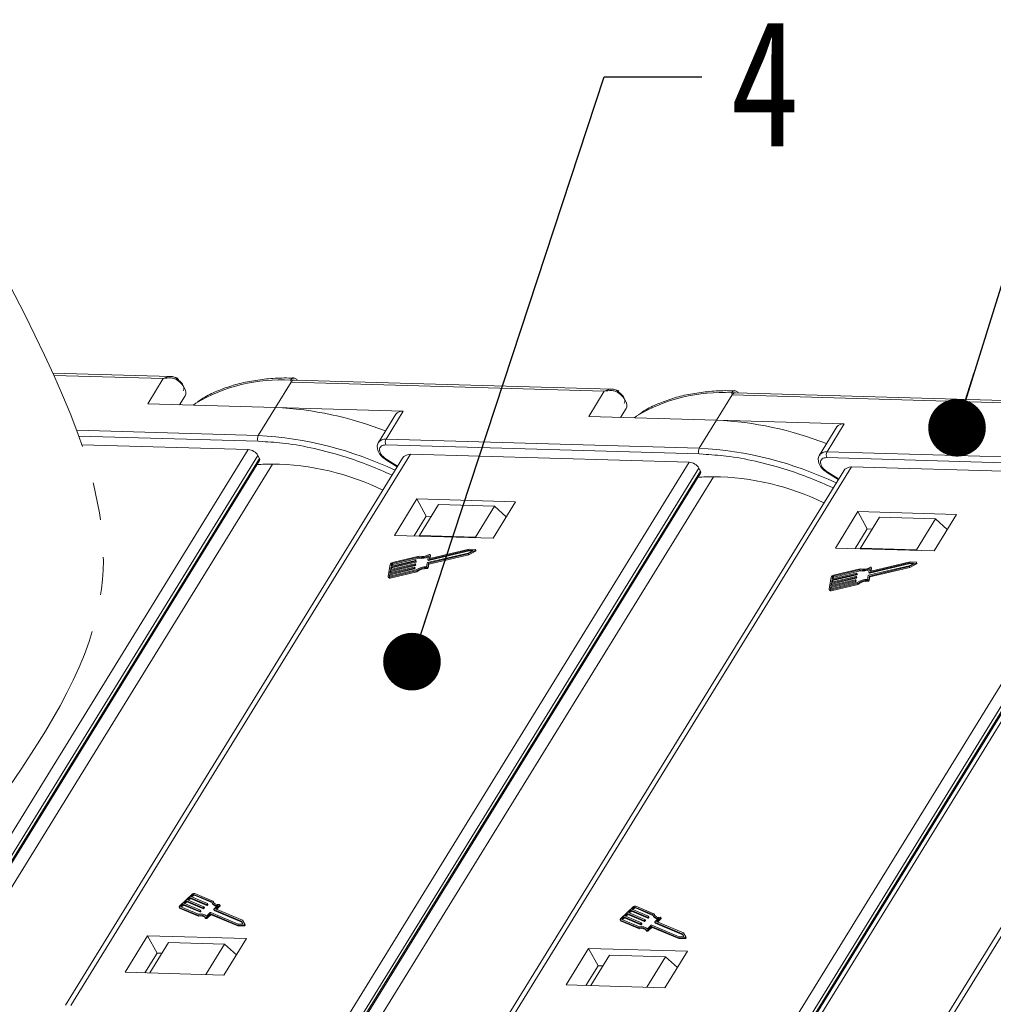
# Model space of a CAD drawing. Header units: millimetres. Extents: x 1995 to 3465, y 709 to 1742.
# Tile 42 of 45: x 3149 to 3233, y 1511 to 1597. Entities that reach past the tile are written whole.
import ezdxf

# ---------------------------------------------------------------- set-up
doc = ezdxf.new("R2010")
doc.units = ezdxf.units.MM
doc.linetypes.add('PHANTOM2', pattern=[31.75, 15.875, -3.175, 3.175, -3.175, 3.175, -3.175])
doc.styles.get("Standard").update_dxf_attribs({"font": '仿宋_GB2312.ttf', "width": 0.8})
doc.dimstyles.new('ISO-25.1', dxfattribs={"dimtxt": 6, "dimasz": 5, "dimexe": 3.5, "dimexo": 0.625, "dimgap": 1.5, "dimtad": 1, "dimtoh": 1, "dimtxsty": 'Standard', "dimcen": 2.5, "dimadec": 0, "dimazin": 0, "dimtfac": 1, "dimtmove": 0, "dimatfit": 3, "dimfxl": 0, "dimarcsym": 0})

msp = doc.modelspace()

# ---------------------------------------------------------------- linework, layer by layer
at = {"color": 7, "linetype": 'Continuous', "lineweight": 15}
for p, q in [((3161.705, 1565.685), (3151.468, 1565.979)), ((3151.562, 1565.772), (3161.046, 1565.499)), ((3161.046, 1565.499), (3159.696, 1563.31)), ((3170.786, 1562.991), (3172.135, 1565.18)), ((3172.135, 1565.18), (3172.107, 1565.354)), ((3172.135, 1565.18), (3199.322, 1564.399)), ((3199.982, 1564.585), (3172.427, 1565.377)), ((3199.322, 1564.399), (3197.973, 1562.209)), ((3210.412, 1564.08), (3210.384, 1564.254)), ((3238.258, 1563.484), (3210.704, 1564.277)), ((3159.696, 1563.31), (3170.786, 1562.991)), ((3162.93, 1564.002), (3162.455, 1563.23)), ((3162.455, 1563.23), (3162.93, 1564.002)), ((3209.063, 1561.891), (3210.412, 1564.08)), ((3210.412, 1564.08), (3237.599, 1563.298)), ((3170.786, 1562.991), (3169.286, 1560.558)), ((3181.876, 1562.672), (3170.786, 1562.991)), ((3181.227, 1562.401), (3179.727, 1559.968)), ((3180.376, 1560.24), (3181.876, 1562.672)), ((3201.207, 1562.901), (3200.732, 1562.13)), ((3200.732, 1562.13), (3201.207, 1562.901)), ((3197.973, 1562.209), (3209.063, 1561.891)), ((3209.063, 1561.891), (3207.563, 1559.458)), ((3220.152, 1561.572), (3209.063, 1561.891)), ((3218.653, 1559.139), (3220.152, 1561.572)), ((3169.286, 1560.558), (3153.533, 1561.011)), ((3219.504, 1561.3), (3218.004, 1558.868)), ((3153.715, 1560.511), (3169.272, 1560.064)), ((3169.272, 1560.064), (3169.633, 1560.035)), ((3207.563, 1559.458), (3180.376, 1560.24)), ((3168.417, 1559.345), (3138.937, 1511.524)), ((3153.976, 1559.76), (3168.417, 1559.345)), ((3180.362, 1559.745), (3207.549, 1558.963)), ((3245.84, 1558.358), (3218.653, 1559.139)), ((3139.995, 1511.355), (3169.259, 1558.826)), ((3140.272, 1511.332), (3169.395, 1558.574)), ((3140.387, 1511.323), (3169.407, 1558.399)), ((3181.821, 1558.604), (3152.557, 1511.133)), ((3153.031, 1511.119), (3182.51, 1558.94)), ((3169.395, 1558.574), (3169.259, 1558.826)), ((3206.694, 1558.245), (3177.214, 1510.424)), ((3180.417, 1558.419), (3181.352, 1557.843)), ((3181.386, 1557.898), (3180.451, 1558.474)), ((3182.51, 1558.94), (3206.694, 1558.245)), ((3207.549, 1558.963), (3207.91, 1558.934)), ((3218.639, 1558.644), (3245.826, 1557.863)), ((3141.625, 1511.224), (3170.511, 1558.081)), ((3178.272, 1510.254), (3207.536, 1557.725)), ((3178.549, 1510.232), (3207.672, 1557.474)), ((3178.664, 1510.223), (3207.684, 1557.299)), ((3220.098, 1557.504), (3190.834, 1510.032)), ((3191.307, 1510.019), (3220.787, 1557.84)), ((3207.672, 1557.474), (3207.536, 1557.725)), ((3218.694, 1557.319), (3219.629, 1556.743)), ((3219.663, 1556.797), (3218.728, 1557.374)), ((3220.787, 1557.84), (3244.97, 1557.145)), ((3179.902, 1510.124), (3208.788, 1556.981)), ((3244.97, 1557.145), (3215.491, 1509.324)), ((3216.549, 1509.154), (3245.813, 1556.625)), ((3257.518, 1556.428), (3228.166, 1508.814)), ((3228.639, 1508.801), (3258.207, 1556.764)), ((3216.826, 1509.132), (3245.949, 1556.374)), ((3216.941, 1509.122), (3245.961, 1556.198)), ((3217.348, 1509.09), (3246.207, 1555.905)), ((3183.05, 1555.063), (3181.101, 1551.9)), ((3191.62, 1554.816), (3183.05, 1555.063)), ((3183.05, 1555.063), (3183.865, 1553.553)), ((3189.67, 1551.654), (3191.62, 1554.816)), ((3184.923, 1554.563), (3183.273, 1551.887)), ((3189.779, 1554.423), (3184.923, 1554.563)), ((3188.129, 1551.748), (3189.779, 1554.423)), ((3189.779, 1554.423), (3190.816, 1553.513)), ((3221.327, 1553.962), (3219.378, 1550.8)), ((3229.897, 1553.716), (3221.327, 1553.962)), ((3221.327, 1553.962), (3222.141, 1552.453)), ((3183.865, 1553.553), (3182.815, 1551.851)), ((3184.293, 1553.541), (3183.865, 1553.553)), ((3223.2, 1553.463), (3221.55, 1550.787)), ((3228.056, 1553.323), (3223.2, 1553.463)), ((3226.406, 1550.647), (3228.056, 1553.323)), ((3227.947, 1550.553), (3229.897, 1553.716)), ((3228.056, 1553.323), (3229.093, 1552.412)), ((3222.141, 1552.453), (3221.092, 1550.751)), ((3222.57, 1552.441), (3222.141, 1552.453)), ((3181.101, 1551.9), (3189.67, 1551.654)), ((3183.273, 1551.887), (3183.269, 1551.838)), ((3188.129, 1551.748), (3183.273, 1551.887)), ((3188.188, 1551.696), (3188.129, 1551.748)), ((3184.035, 1549.789), (3187.549, 1550.621)), ((3184.075, 1549.713), (3187.589, 1550.546)), ((3187.588, 1550.711), (3184.167, 1549.901)), ((3187.937, 1550.592), (3187.502, 1550.368)), ((3187.51, 1550.289), (3188.102, 1550.594)), ((3187.549, 1550.621), (3187.937, 1550.592)), ((3187.549, 1550.621), (3187.589, 1550.546)), ((3187.551, 1550.214), (3188.142, 1550.519)), ((3188.116, 1550.672), (3187.588, 1550.711)), ((3187.589, 1550.546), (3187.814, 1550.529)), ((3188.102, 1550.594), (3188.142, 1550.519)), ((3188.183, 1550.583), (3188.142, 1550.658)), ((3219.378, 1550.8), (3227.947, 1550.553)), ((3221.55, 1550.787), (3221.546, 1550.737)), ((3226.406, 1550.647), (3221.55, 1550.787)), ((3226.464, 1550.596), (3226.406, 1550.647)), ((3180.81, 1549.146), (3182.924, 1549.647)), ((3182.94, 1549.731), (3180.826, 1549.23)), ((3180.923, 1549.455), (3183.2, 1549.994)), ((3183.252, 1550.087), (3180.939, 1549.539)), ((3180.964, 1549.379), (3183.241, 1549.919)), ((3182.924, 1549.647), (3182.965, 1549.571)), ((3182.957, 1549.675), (3182.965, 1549.717)), ((3182.957, 1549.675), (3182.998, 1549.599)), ((3183.005, 1549.65), (3182.964, 1549.725)), ((3182.965, 1549.717), (3183.006, 1549.641)), ((3182.998, 1549.599), (3183.006, 1549.641)), ((3183.2, 1549.994), (3183.241, 1549.919)), ((3187.502, 1550.368), (3183.988, 1549.536)), ((3184.07, 1550.129), (3184.009, 1549.803)), ((3184.011, 1549.795), (3184.051, 1549.719)), ((3184.035, 1549.789), (3184.075, 1549.713)), ((3184.06, 1549.472), (3187.51, 1550.289)), ((3184.1, 1549.396), (3187.551, 1550.214)), ((3184.142, 1549.915), (3184.198, 1550.22)), ((3184.149, 1549.901), (3184.142, 1549.915)), ((3184.195, 1549.907), (3184.239, 1550.145)), ((3184.237, 1550.161), (3184.196, 1550.237)), ((3184.198, 1550.22), (3184.239, 1550.145)), ((3187.551, 1550.214), (3187.51, 1550.289)), ((3225.865, 1549.611), (3222.444, 1548.8)), ((3226.393, 1549.572), (3225.865, 1549.611)), ((3180.74, 1549.371), (3180.553, 1548.359)), ((3180.701, 1548.555), (3182.815, 1549.056)), ((3180.704, 1548.274), (3183.018, 1548.822)), ((3182.831, 1549.14), (3180.716, 1548.639)), ((3180.716, 1548.639), (3180.755, 1548.85)), ((3182.997, 1548.897), (3180.72, 1548.358)), ((3180.741, 1548.48), (3182.856, 1548.981)), ((3180.745, 1548.198), (3183.058, 1548.746)), ((3180.755, 1548.85), (3182.87, 1549.351)), ((3180.755, 1548.85), (3180.796, 1548.775)), ((3182.885, 1549.436), (3180.771, 1548.935)), ((3180.771, 1548.935), (3180.81, 1549.146)), ((3180.774, 1548.653), (3180.796, 1548.775)), ((3180.796, 1548.775), (3182.91, 1549.276)), ((3180.81, 1549.146), (3180.851, 1549.07)), ((3180.826, 1549.23), (3180.857, 1549.399)), ((3180.828, 1548.948), (3180.851, 1549.07)), ((3180.851, 1549.07), (3182.965, 1549.571)), ((3180.898, 1549.323), (3180.857, 1549.399)), ((3180.883, 1549.244), (3180.898, 1549.323)), ((3180.923, 1549.455), (3180.964, 1549.379)), ((3182.815, 1549.056), (3182.856, 1548.981)), ((3182.848, 1549.084), (3182.856, 1549.126)), ((3182.848, 1549.084), (3182.889, 1549.009)), ((3182.895, 1549.059), (3182.855, 1549.134)), ((3182.856, 1549.126), (3182.897, 1549.051)), ((3182.87, 1549.351), (3182.91, 1549.276)), ((3182.889, 1549.009), (3182.897, 1549.051)), ((3182.903, 1549.379), (3182.91, 1549.422)), ((3182.903, 1549.379), (3182.943, 1549.304)), ((3182.95, 1549.354), (3182.909, 1549.43)), ((3182.91, 1549.422), (3182.951, 1549.346)), ((3182.943, 1549.304), (3182.951, 1549.346)), ((3183.058, 1548.746), (3183.018, 1548.822)), ((3183.955, 1549.508), (3183.894, 1549.181)), ((3183.909, 1549.088), (3183.95, 1549.012)), ((3183.999, 1549.146), (3184.06, 1549.472)), ((3184.04, 1549.07), (3183.999, 1549.146)), ((3184.04, 1549.07), (3184.1, 1549.396)), ((3184.1, 1549.396), (3184.06, 1549.472)), ((3219.2, 1548.354), (3221.477, 1548.894)), ((3221.529, 1548.987), (3219.216, 1548.439)), ((3219.241, 1548.279), (3221.517, 1548.818)), ((3221.477, 1548.894), (3221.517, 1548.818)), ((3225.779, 1549.268), (3222.265, 1548.435)), ((3222.347, 1549.029), (3222.286, 1548.703)), ((3222.312, 1548.688), (3225.825, 1549.521)), ((3222.337, 1548.372), (3225.787, 1549.189)), ((3222.352, 1548.613), (3225.866, 1549.446)), ((3222.377, 1548.296), (3225.827, 1549.114)), ((3222.419, 1548.815), (3222.475, 1549.12)), ((3222.426, 1548.801), (3222.419, 1548.815)), ((3222.472, 1548.807), (3222.516, 1549.044)), ((3222.514, 1549.061), (3222.473, 1549.136)), ((3222.475, 1549.12), (3222.516, 1549.044)), ((3226.214, 1549.492), (3225.779, 1549.268)), ((3225.787, 1549.189), (3226.378, 1549.494)), ((3225.827, 1549.114), (3225.787, 1549.189)), ((3225.825, 1549.521), (3226.214, 1549.492)), ((3225.825, 1549.521), (3225.866, 1549.446)), ((3225.827, 1549.114), (3226.419, 1549.418)), ((3225.866, 1549.446), (3226.091, 1549.429)), ((3226.378, 1549.494), (3226.419, 1549.418)), ((3226.46, 1549.482), (3226.419, 1549.558)), ((3180.559, 1548.309), (3180.6, 1548.234)), ((3180.67, 1548.386), (3180.701, 1548.555)), ((3180.67, 1548.386), (3180.684, 1548.359)), ((3180.701, 1548.555), (3180.741, 1548.48)), ((3180.745, 1548.198), (3180.704, 1548.274)), ((3180.719, 1548.358), (3180.741, 1548.48)), ((3219.017, 1548.271), (3218.83, 1547.258)), ((3218.978, 1547.455), (3221.092, 1547.956)), ((3221.107, 1548.04), (3218.993, 1547.539)), ((3219.018, 1547.379), (3221.132, 1547.88)), ((3219.032, 1547.75), (3221.146, 1548.251)), ((3221.162, 1548.335), (3219.048, 1547.834)), ((3219.048, 1547.834), (3219.087, 1548.045)), ((3219.073, 1547.675), (3221.187, 1548.175)), ((3219.087, 1548.045), (3221.201, 1548.546)), ((3219.087, 1548.045), (3219.128, 1547.97)), ((3221.217, 1548.631), (3219.103, 1548.13)), ((3219.103, 1548.13), (3219.134, 1548.298)), ((3219.105, 1547.848), (3219.128, 1547.97)), ((3219.128, 1547.97), (3221.242, 1548.471)), ((3219.175, 1548.223), (3219.134, 1548.298)), ((3219.16, 1548.143), (3219.175, 1548.223)), ((3219.2, 1548.354), (3219.241, 1548.279)), ((3221.092, 1547.956), (3221.132, 1547.88)), ((3221.125, 1547.984), (3221.133, 1548.026)), ((3221.125, 1547.984), (3221.166, 1547.908)), ((3221.172, 1547.959), (3221.132, 1548.034)), ((3221.133, 1548.026), (3221.173, 1547.95)), ((3221.146, 1548.251), (3221.187, 1548.175)), ((3221.166, 1547.908), (3221.173, 1547.95)), ((3221.18, 1548.279), (3221.187, 1548.321)), ((3221.18, 1548.279), (3221.22, 1548.203)), ((3221.227, 1548.254), (3221.186, 1548.329)), ((3221.187, 1548.321), (3221.228, 1548.246)), ((3221.201, 1548.546), (3221.242, 1548.471)), ((3221.22, 1548.203), (3221.228, 1548.246)), ((3221.234, 1548.574), (3221.242, 1548.616)), ((3221.234, 1548.574), (3221.275, 1548.499)), ((3221.282, 1548.549), (3221.241, 1548.625)), ((3221.242, 1548.616), (3221.283, 1548.541)), ((3221.275, 1548.499), (3221.283, 1548.541)), ((3222.232, 1548.407), (3222.171, 1548.081)), ((3222.186, 1547.987), (3222.226, 1547.912)), ((3222.276, 1548.045), (3222.337, 1548.372)), ((3222.317, 1547.97), (3222.276, 1548.045)), ((3222.287, 1548.694), (3222.328, 1548.619)), ((3222.312, 1548.688), (3222.352, 1548.613)), ((3222.317, 1547.97), (3222.377, 1548.296)), ((3222.377, 1548.296), (3222.337, 1548.372)), ((3218.836, 1547.209), (3218.877, 1547.133)), ((3218.946, 1547.286), (3218.978, 1547.455)), ((3218.946, 1547.286), (3218.961, 1547.259)), ((3218.978, 1547.455), (3219.018, 1547.379)), ((3218.981, 1547.173), (3221.294, 1547.721)), ((3219.022, 1547.098), (3218.981, 1547.173)), ((3218.993, 1547.539), (3219.032, 1547.75)), ((3218.996, 1547.257), (3219.018, 1547.379)), ((3221.274, 1547.797), (3218.997, 1547.258)), ((3219.022, 1547.098), (3221.335, 1547.646)), ((3219.032, 1547.75), (3219.073, 1547.675)), ((3219.05, 1547.553), (3219.073, 1547.675)), ((3221.335, 1547.646), (3221.294, 1547.721)), ((3163.538, 1520.758), (3162.493, 1519.77)), ((3163.617, 1520.725), (3163.443, 1520.56)), ((3163.443, 1520.56), (3164.877, 1519.957)), ((3163.527, 1520.525), (3163.658, 1520.649)), ((3163.658, 1520.649), (3163.617, 1520.725)), ((3165.244, 1520.1), (3163.7, 1520.749)), ((3163.7, 1520.749), (3163.741, 1520.674)), ((3163.741, 1520.674), (3165.268, 1520.032)), ((3165.356, 1520.172), (3163.788, 1520.832)), ((3162.568, 1519.679), (3164.112, 1519.03)), ((3162.746, 1519.901), (3162.572, 1519.737)), ((3162.572, 1519.737), (3162.612, 1519.661)), ((3162.612, 1519.661), (3162.787, 1519.826)), ((3164.18, 1519.299), (3162.746, 1519.901)), ((3162.787, 1519.826), (3162.746, 1519.901)), ((3162.787, 1519.826), (3164.22, 1519.223)), ((3163.051, 1520.19), (3162.833, 1519.984)), ((3162.833, 1519.984), (3164.267, 1519.381)), ((3162.917, 1519.949), (3163.092, 1520.114)), ((3164.485, 1519.587), (3163.051, 1520.19)), ((3163.092, 1520.114), (3163.051, 1520.19)), ((3163.092, 1520.114), (3164.525, 1519.511)), ((3163.356, 1520.478), (3163.138, 1520.272)), ((3163.138, 1520.272), (3164.572, 1519.669)), ((3163.222, 1520.237), (3163.397, 1520.402)), ((3164.79, 1519.875), (3163.356, 1520.478)), ((3163.397, 1520.402), (3163.356, 1520.478)), ((3163.397, 1520.402), (3164.83, 1519.799)), ((3164.83, 1519.799), (3164.79, 1519.875)), ((3164.875, 1519.928), (3164.831, 1519.887)), ((3164.872, 1519.812), (3164.831, 1519.887)), ((3164.872, 1519.812), (3164.915, 1519.853)), ((3164.915, 1519.853), (3164.875, 1519.928)), ((3164.924, 1519.876), (3164.883, 1519.952)), ((3165.278, 1520.012), (3165.319, 1519.937)), ((3165.397, 1520.096), (3165.356, 1520.172)), ((3165.413, 1520.036), (3165.397, 1520.096)), ((3165.43, 1519.457), (3165.767, 1519.775)), ((3165.574, 1519.485), (3165.911, 1519.804)), ((3165.658, 1519.45), (3165.952, 1519.728)), ((3165.911, 1519.804), (3165.952, 1519.728)), ((3165.969, 1519.775), (3165.928, 1519.851)), ((3203.633, 1519.072), (3202.064, 1519.731)), ((3162.443, 1519.629), (3162.483, 1519.554)), ((3162.48, 1519.597), (3164.049, 1518.937)), ((3162.521, 1519.521), (3162.48, 1519.597)), ((3162.521, 1519.521), (3164.09, 1518.862)), ((3164.09, 1518.862), (3164.049, 1518.937)), ((3164.22, 1519.223), (3164.18, 1519.299)), ((3164.265, 1519.352), (3164.221, 1519.311)), ((3164.221, 1519.311), (3164.262, 1519.235)), ((3164.262, 1519.235), (3164.305, 1519.277)), ((3164.305, 1519.277), (3164.265, 1519.352)), ((3164.314, 1519.3), (3164.273, 1519.375)), ((3164.525, 1519.511), (3164.485, 1519.587)), ((3164.57, 1519.64), (3164.526, 1519.599)), ((3164.567, 1519.523), (3164.526, 1519.599)), ((3164.567, 1519.523), (3164.61, 1519.565)), ((3164.61, 1519.565), (3164.57, 1519.64)), ((3164.619, 1519.588), (3164.578, 1519.664)), ((3164.788, 1518.851), (3165.125, 1519.169)), ((3164.801, 1518.755), (3165.117, 1519.053)), ((3164.842, 1518.68), (3165.157, 1518.978)), ((3165.157, 1518.978), (3165.117, 1519.053)), ((3165.158, 1519.065), (3167.478, 1518.09)), ((3165.199, 1518.99), (3165.158, 1519.065)), ((3165.166, 1519.181), (3167.549, 1518.179)), ((3165.199, 1518.99), (3167.519, 1518.014)), ((3165.421, 1519.433), (3165.462, 1519.358)), ((3167.811, 1518.426), (3165.428, 1519.428)), ((3165.469, 1519.352), (3165.428, 1519.428)), ((3165.469, 1519.352), (3167.851, 1518.35)), ((3167.914, 1518.501), (3165.574, 1519.485)), ((3201.815, 1519.658), (3200.769, 1518.67)), ((3201.328, 1519.089), (3201.11, 1518.883)), ((3201.11, 1518.883), (3202.544, 1518.28)), ((3201.193, 1518.848), (3201.368, 1519.014)), ((3202.761, 1518.486), (3201.328, 1519.089)), ((3201.368, 1519.014), (3201.328, 1519.089)), ((3201.368, 1519.014), (3202.802, 1518.411)), ((3201.633, 1519.377), (3201.415, 1519.172)), ((3201.415, 1519.172), (3202.849, 1518.569)), ((3201.498, 1519.136), (3201.673, 1519.302)), ((3203.066, 1518.774), (3201.633, 1519.377)), ((3201.673, 1519.302), (3201.633, 1519.377)), ((3201.673, 1519.302), (3203.107, 1518.699)), ((3201.894, 1519.624), (3201.72, 1519.46)), ((3201.72, 1519.46), (3203.154, 1518.857)), ((3201.803, 1519.425), (3201.935, 1519.549)), ((3201.935, 1519.549), (3201.894, 1519.624)), ((3203.521, 1519), (3201.977, 1519.649)), ((3201.977, 1519.649), (3202.018, 1519.573)), ((3202.018, 1519.573), (3203.545, 1518.931)), ((3203.152, 1518.828), (3203.108, 1518.787)), ((3203.192, 1518.752), (3203.152, 1518.828)), ((3203.201, 1518.776), (3203.16, 1518.851)), ((3203.555, 1518.912), (3203.595, 1518.836)), ((3203.674, 1518.996), (3203.633, 1519.072)), ((3203.69, 1518.936), (3203.674, 1518.996)), ((3164.706, 1518.742), (3164.746, 1518.666)), ((3164.842, 1518.68), (3164.801, 1518.755)), ((3167.478, 1518.09), (3168.036, 1518.098)), ((3167.519, 1518.014), (3167.478, 1518.09)), ((3167.519, 1518.014), (3168.076, 1518.023)), ((3167.549, 1518.179), (3167.959, 1518.185)), ((3167.959, 1518.185), (3167.811, 1518.426)), ((3167.851, 1518.35), (3167.811, 1518.426)), ((3167.851, 1518.35), (3167.953, 1518.185)), ((3168.116, 1518.174), (3167.914, 1518.501)), ((3168.036, 1518.098), (3168.076, 1518.023)), ((3168.157, 1518.097), (3168.116, 1518.173)), ((3200.719, 1518.529), (3200.76, 1518.453)), ((3200.757, 1518.496), (3202.326, 1517.837)), ((3200.798, 1518.421), (3200.757, 1518.496)), ((3200.798, 1518.421), (3202.367, 1517.761)), ((3200.844, 1518.579), (3202.388, 1517.929)), ((3201.023, 1518.801), (3200.848, 1518.636)), ((3200.848, 1518.636), (3200.889, 1518.561)), ((3200.889, 1518.561), (3201.063, 1518.726)), ((3202.456, 1518.198), (3201.023, 1518.801)), ((3201.063, 1518.726), (3201.023, 1518.801)), ((3201.063, 1518.726), (3202.497, 1518.123)), ((3202.497, 1518.123), (3202.456, 1518.198)), ((3202.542, 1518.252), (3202.498, 1518.21)), ((3202.498, 1518.21), (3202.539, 1518.135)), ((3202.539, 1518.135), (3202.582, 1518.176)), ((3202.582, 1518.176), (3202.542, 1518.252)), ((3202.591, 1518.2), (3202.55, 1518.275)), ((3202.802, 1518.411), (3202.761, 1518.486)), ((3202.847, 1518.54), (3202.803, 1518.499)), ((3202.844, 1518.423), (3202.803, 1518.499)), ((3202.844, 1518.423), (3202.887, 1518.464)), ((3202.887, 1518.464), (3202.847, 1518.54)), ((3202.896, 1518.488), (3202.855, 1518.563)), ((3203.065, 1517.75), (3203.402, 1518.068)), ((3203.107, 1518.699), (3203.066, 1518.774)), ((3203.149, 1518.711), (3203.108, 1518.787)), ((3203.149, 1518.711), (3203.192, 1518.752)), ((3203.443, 1518.081), (3205.826, 1517.078)), ((3203.698, 1518.333), (3203.739, 1518.258)), ((3206.087, 1517.325), (3203.705, 1518.328)), ((3203.745, 1518.252), (3203.705, 1518.328)), ((3203.707, 1518.356), (3204.043, 1518.675)), ((3203.745, 1518.252), (3206.128, 1517.25)), ((3203.851, 1518.385), (3204.188, 1518.703)), ((3206.191, 1517.401), (3203.851, 1518.385)), ((3203.935, 1518.35), (3204.229, 1518.628)), ((3204.188, 1518.703), (3204.229, 1518.628)), ((3204.246, 1518.675), (3204.205, 1518.75)), ((3159.687, 1517.163), (3157.737, 1514)), ((3168.256, 1516.916), (3159.687, 1517.163)), ((3159.687, 1517.163), (3160.501, 1515.654)), ((3202.367, 1517.761), (3202.326, 1517.837)), ((3202.983, 1517.641), (3203.023, 1517.566)), ((3203.078, 1517.655), (3203.394, 1517.953)), ((3203.119, 1517.579), (3203.078, 1517.655)), ((3203.119, 1517.579), (3203.434, 1517.877)), ((3203.434, 1517.877), (3203.394, 1517.953)), ((3203.435, 1517.965), (3205.755, 1516.989)), ((3203.476, 1517.89), (3203.435, 1517.965)), ((3203.476, 1517.89), (3205.796, 1516.914)), ((3206.236, 1517.085), (3206.087, 1517.325)), ((3206.128, 1517.25), (3206.087, 1517.325)), ((3206.128, 1517.25), (3206.23, 1517.084)), ((3206.393, 1517.073), (3206.191, 1517.401)), ((3161.499, 1516.566), (3159.88, 1513.939)), ((3161.499, 1516.566), (3166.355, 1516.426)), ((3164.736, 1513.799), (3166.355, 1516.426)), ((3166.307, 1513.754), (3168.256, 1516.916)), ((3166.355, 1516.426), (3167.393, 1515.516)), ((3205.755, 1516.989), (3206.312, 1516.998)), ((3205.796, 1516.914), (3205.755, 1516.989)), ((3205.796, 1516.914), (3206.353, 1516.922)), ((3205.826, 1517.078), (3206.236, 1517.085)), ((3206.312, 1516.998), (3206.353, 1516.922)), ((3206.434, 1516.997), (3206.393, 1517.072)), ((3159.452, 1513.951), (3160.501, 1515.654)), ((3160.501, 1515.654), (3160.929, 1515.641)), ((3197.964, 1516.062), (3196.014, 1512.9)), ((3206.533, 1515.816), (3197.964, 1516.062)), ((3197.964, 1516.062), (3198.778, 1514.553)), ((3199.776, 1515.466), (3198.157, 1512.839)), ((3199.776, 1515.466), (3204.632, 1515.326)), ((3204.584, 1512.654), (3206.533, 1515.816)), ((3197.728, 1512.851), (3198.778, 1514.553)), ((3198.778, 1514.553), (3199.206, 1514.541)), ((3203.013, 1512.699), (3204.632, 1515.326)), ((3204.632, 1515.326), (3205.669, 1514.415)), ((3157.737, 1514), (3166.307, 1513.754)), ((3196.014, 1512.9), (3204.584, 1512.654))]:
    msp.add_line(p, q, dxfattribs=at)
at = {"color": 7, "linetype": 'Continuous', "lineweight": 15, "flags": 128}
for points in [[(3162.93, 1564.002), (3162.989, 1564.144), (3163.002, 1564.308), (3162.971, 1564.487), (3162.896, 1564.675), (3162.779, 1564.866), (3162.625, 1565.051), (3162.439, 1565.226), (3162.228, 1565.382)], [(3201.207, 1562.901), (3201.266, 1563.044), (3201.279, 1563.208), (3201.248, 1563.387), (3201.172, 1563.575), (3201.056, 1563.765), (3200.902, 1563.951), (3200.716, 1564.125), (3200.505, 1564.282)], [(3163.869, 1563.354), (3163.834, 1563.331), (3163.639, 1563.196)], [(3202.146, 1562.254), (3202.11, 1562.23), (3201.915, 1562.096)], [(3180.451, 1558.474), (3180.433, 1558.445), (3180.422, 1558.427), (3180.417, 1558.419), (3180.417, 1558.419)], [(3218.728, 1557.374), (3218.71, 1557.345), (3218.698, 1557.326), (3218.694, 1557.319), (3218.694, 1557.319)], [(3188.116, 1550.672), (3188.129, 1550.669), (3188.139, 1550.662), (3188.144, 1550.653), (3188.144, 1550.641), (3188.14, 1550.629), (3188.13, 1550.616), (3188.117, 1550.604), (3188.102, 1550.594)], [(3188.142, 1550.519), (3188.158, 1550.529), (3188.171, 1550.54), (3188.18, 1550.553), (3188.185, 1550.566), (3188.185, 1550.578), (3188.183, 1550.583)], [(3182.965, 1549.717), (3182.965, 1549.721), (3182.964, 1549.724), (3182.962, 1549.727), (3182.959, 1549.73), (3182.955, 1549.731), (3182.951, 1549.732), (3182.946, 1549.732), (3182.94, 1549.731)], [(3184.009, 1549.803), (3184.009, 1549.799), (3184.01, 1549.795), (3184.012, 1549.792), (3184.015, 1549.79), (3184.019, 1549.788), (3184.024, 1549.788), (3184.029, 1549.788), (3184.035, 1549.789)], [(3184.122, 1550.239), (3184.136, 1550.245), (3184.151, 1550.249), (3184.165, 1550.251), (3184.178, 1550.249), (3184.188, 1550.245), (3184.195, 1550.239), (3184.198, 1550.23), (3184.198, 1550.22)], [(3184.167, 1549.901), (3184.161, 1549.9), (3184.156, 1549.9), (3184.151, 1549.9), (3184.148, 1549.902), (3184.144, 1549.904), (3184.142, 1549.907), (3184.142, 1549.911), (3184.142, 1549.915)], [(3184.239, 1550.145), (3184.239, 1550.155), (3184.237, 1550.161)], [(3182.856, 1549.126), (3182.856, 1549.13), (3182.855, 1549.134), (3182.853, 1549.137), (3182.85, 1549.139), (3182.846, 1549.141), (3182.841, 1549.141), (3182.836, 1549.141), (3182.831, 1549.14)], [(3182.91, 1549.422), (3182.911, 1549.425), (3182.91, 1549.429), (3182.908, 1549.432), (3182.905, 1549.434), (3182.901, 1549.436), (3182.896, 1549.437), (3182.891, 1549.437), (3182.885, 1549.436)], [(3222.399, 1549.138), (3222.413, 1549.145), (3222.428, 1549.149), (3222.442, 1549.15), (3222.455, 1549.149), (3222.465, 1549.145), (3222.472, 1549.139), (3222.475, 1549.13), (3222.475, 1549.12)], [(3222.444, 1548.8), (3222.438, 1548.799), (3222.433, 1548.799), (3222.428, 1548.8), (3222.424, 1548.802), (3222.421, 1548.804), (3222.419, 1548.807), (3222.418, 1548.811), (3222.419, 1548.815)], [(3222.516, 1549.044), (3222.516, 1549.055), (3222.514, 1549.061)], [(3226.393, 1549.572), (3226.406, 1549.569), (3226.416, 1549.562), (3226.421, 1549.553), (3226.421, 1549.541), (3226.416, 1549.528), (3226.407, 1549.516), (3226.394, 1549.504), (3226.378, 1549.494)], [(3226.419, 1549.418), (3226.435, 1549.428), (3226.448, 1549.44), (3226.457, 1549.453), (3226.462, 1549.466), (3226.462, 1549.477), (3226.46, 1549.482)], [(3180.704, 1548.274), (3180.671, 1548.268), (3180.639, 1548.267), (3180.611, 1548.272), (3180.588, 1548.281), (3180.569, 1548.295), (3180.557, 1548.313), (3180.552, 1548.335), (3180.553, 1548.359)], [(3180.72, 1548.358), (3180.709, 1548.356), (3180.698, 1548.356), (3180.689, 1548.357), (3180.681, 1548.36), (3180.675, 1548.365), (3180.671, 1548.371), (3180.669, 1548.378), (3180.67, 1548.386)], [(3221.133, 1548.026), (3221.133, 1548.03), (3221.132, 1548.033), (3221.13, 1548.036), (3221.127, 1548.039), (3221.123, 1548.04), (3221.118, 1548.041), (3221.113, 1548.041), (3221.107, 1548.04)], [(3221.187, 1548.321), (3221.188, 1548.325), (3221.187, 1548.329), (3221.185, 1548.332), (3221.182, 1548.334), (3221.178, 1548.336), (3221.173, 1548.336), (3221.168, 1548.336), (3221.162, 1548.335)], [(3221.242, 1548.616), (3221.242, 1548.62), (3221.241, 1548.624), (3221.239, 1548.627), (3221.236, 1548.629), (3221.232, 1548.631), (3221.228, 1548.632), (3221.222, 1548.632), (3221.217, 1548.631)], [(3222.286, 1548.703), (3222.286, 1548.699), (3222.287, 1548.695), (3222.289, 1548.692), (3222.292, 1548.69), (3222.296, 1548.688), (3222.301, 1548.687), (3222.306, 1548.687), (3222.312, 1548.688)], [(3218.981, 1547.173), (3218.948, 1547.168), (3218.916, 1547.167), (3218.888, 1547.171), (3218.864, 1547.181), (3218.846, 1547.195), (3218.834, 1547.213), (3218.829, 1547.234), (3218.83, 1547.258)], [(3218.997, 1547.258), (3218.986, 1547.256), (3218.975, 1547.255), (3218.966, 1547.257), (3218.958, 1547.26), (3218.952, 1547.265), (3218.948, 1547.271), (3218.946, 1547.278), (3218.946, 1547.286)], [(3162.48, 1519.597), (3162.46, 1519.609), (3162.445, 1519.625), (3162.437, 1519.645), (3162.435, 1519.668), (3162.44, 1519.693), (3162.452, 1519.719), (3162.469, 1519.745), (3162.493, 1519.77)], [(3162.572, 1519.737), (3162.564, 1519.728), (3162.558, 1519.72), (3162.554, 1519.711), (3162.552, 1519.703), (3162.553, 1519.695), (3162.556, 1519.689), (3162.561, 1519.683), (3162.568, 1519.679)], [(3164.877, 1519.957), (3164.88, 1519.955), (3164.883, 1519.952), (3164.884, 1519.949), (3164.884, 1519.945), (3164.883, 1519.941), (3164.882, 1519.937), (3164.879, 1519.932), (3164.875, 1519.928)], [(3165.894, 1519.865), (3165.907, 1519.864), (3165.918, 1519.861), (3165.925, 1519.854), (3165.93, 1519.846), (3165.93, 1519.837), (3165.927, 1519.826), (3165.921, 1519.815), (3165.911, 1519.804)], [(3165.952, 1519.728), (3165.962, 1519.739), (3165.968, 1519.75), (3165.971, 1519.761), (3165.97, 1519.771), (3165.969, 1519.775)], [(3164.267, 1519.381), (3164.27, 1519.379), (3164.273, 1519.376), (3164.274, 1519.373), (3164.274, 1519.369), (3164.273, 1519.365), (3164.272, 1519.36), (3164.269, 1519.356), (3164.265, 1519.352)], [(3164.572, 1519.669), (3164.575, 1519.667), (3164.578, 1519.664), (3164.579, 1519.661), (3164.579, 1519.657), (3164.578, 1519.653), (3164.577, 1519.649), (3164.574, 1519.644), (3164.57, 1519.64)], [(3165.428, 1519.428), (3165.424, 1519.43), (3165.422, 1519.433), (3165.42, 1519.436), (3165.42, 1519.44), (3165.421, 1519.444), (3165.423, 1519.448), (3165.426, 1519.453), (3165.43, 1519.457)], [(3203.154, 1518.857), (3203.157, 1518.855), (3203.159, 1518.852), (3203.161, 1518.849), (3203.161, 1518.845), (3203.16, 1518.841), (3203.158, 1518.836), (3203.155, 1518.832), (3203.152, 1518.828)], [(3164.801, 1518.755), (3164.789, 1518.746), (3164.776, 1518.737), (3164.761, 1518.732), (3164.746, 1518.728), (3164.733, 1518.728), (3164.721, 1518.73), (3164.712, 1518.735), (3164.706, 1518.742)], [(3164.746, 1518.666), (3164.752, 1518.659), (3164.761, 1518.654), (3164.773, 1518.652), (3164.787, 1518.653), (3164.802, 1518.656), (3164.816, 1518.662), (3164.83, 1518.67), (3164.842, 1518.68)], [(3168.116, 1518.174), (3168.119, 1518.163), (3168.117, 1518.151), (3168.111, 1518.138), (3168.1, 1518.126), (3168.086, 1518.115), (3168.069, 1518.106), (3168.052, 1518.1), (3168.036, 1518.098)], [(3168.076, 1518.023), (3168.093, 1518.025), (3168.11, 1518.03), (3168.126, 1518.039), (3168.141, 1518.05), (3168.151, 1518.063), (3168.158, 1518.076), (3168.16, 1518.088), (3168.157, 1518.097)], [(3200.757, 1518.496), (3200.737, 1518.508), (3200.722, 1518.525), (3200.713, 1518.545), (3200.712, 1518.568), (3200.717, 1518.593), (3200.728, 1518.619), (3200.746, 1518.645), (3200.769, 1518.67)], [(3200.848, 1518.636), (3200.841, 1518.628), (3200.835, 1518.619), (3200.831, 1518.611), (3200.829, 1518.602), (3200.83, 1518.595), (3200.833, 1518.588), (3200.838, 1518.583), (3200.844, 1518.579)], [(3202.544, 1518.28), (3202.547, 1518.278), (3202.549, 1518.276), (3202.551, 1518.272), (3202.551, 1518.269), (3202.55, 1518.264), (3202.548, 1518.26), (3202.545, 1518.256), (3202.542, 1518.252)], [(3202.849, 1518.569), (3202.852, 1518.567), (3202.854, 1518.564), (3202.856, 1518.561), (3202.856, 1518.557), (3202.855, 1518.553), (3202.853, 1518.548), (3202.85, 1518.544), (3202.847, 1518.54)], [(3203.705, 1518.328), (3203.701, 1518.33), (3203.699, 1518.332), (3203.697, 1518.336), (3203.697, 1518.339), (3203.698, 1518.344), (3203.7, 1518.348), (3203.703, 1518.352), (3203.707, 1518.356)], [(3204.171, 1518.764), (3204.184, 1518.764), (3204.194, 1518.76), (3204.202, 1518.754), (3204.207, 1518.746), (3204.207, 1518.736), (3204.204, 1518.725), (3204.198, 1518.714), (3204.188, 1518.703)], [(3204.229, 1518.628), (3204.239, 1518.639), (3204.245, 1518.65), (3204.248, 1518.661), (3204.247, 1518.671), (3204.246, 1518.675)], [(3203.078, 1517.655), (3203.066, 1517.645), (3203.052, 1517.637), (3203.038, 1517.631), (3203.023, 1517.628), (3203.009, 1517.627), (3202.998, 1517.629), (3202.988, 1517.634), (3202.982, 1517.642)], [(3203.023, 1517.566), (3203.029, 1517.559), (3203.038, 1517.554), (3203.05, 1517.552), (3203.064, 1517.552), (3203.078, 1517.556), (3203.093, 1517.562), (3203.107, 1517.57), (3203.119, 1517.579)], [(3206.393, 1517.073), (3206.396, 1517.063), (3206.394, 1517.051), (3206.388, 1517.038), (3206.377, 1517.025), (3206.362, 1517.014), (3206.346, 1517.005), (3206.329, 1517), (3206.312, 1516.998)], [(3206.353, 1516.922), (3206.37, 1516.924), (3206.387, 1516.93), (3206.403, 1516.939), (3206.417, 1516.95), (3206.428, 1516.962), (3206.435, 1516.975), (3206.437, 1516.988), (3206.434, 1516.997)]]:
    msp.add_lwpolyline(points, dxfattribs=at)
at = {"color": 7, "linetype": 'Continuous', "lineweight": 15}
for centre, radius, start, end in [((3161.701, 1565.758), 0.647, 324.5742, 337.63278), ((3171.172, 1551.235), 14.15, 86.21226, 121.07297), ((3172.204, 1565.063), 0.306, 69.74741, 108.5156), ((3199.977, 1564.657), 0.647, 324.5742, 337.63278), ((3209.449, 1550.135), 14.15, 86.21226, 121.07297), ((3210.481, 1563.963), 0.306, 69.74741, 108.5156), ((3169.435, 1533.253), 29.768, 68.52159, 87.39982), ((3181.779, 1561.991), 0.688, 81.96358, 143.42725), ((3207.712, 1532.153), 29.768, 68.52159, 87.39982), ((3220.056, 1560.89), 0.688, 81.96358, 143.42725), ((3169.756, 1560.297), 0.538, 150.95613, 205.74517), ((3167.638, 1529.134), 31.467, 64.53337, 86.99672), ((3180.28, 1559.557), 0.69, 82.00241, 143.0234), ((3180.846, 1559.978), 0.538, 150.95613, 205.74517), ((3168.337, 1558.272), 1.076, 30.95613, 85.74517), ((3208.033, 1559.197), 0.538, 150.95613, 205.74517), ((3205.914, 1528.034), 31.467, 64.53337, 86.99672), ((3218.557, 1558.456), 0.69, 82.00241, 143.0234), ((3219.123, 1558.878), 0.538, 150.95613, 205.74517), ((3169.253, 1558.476), 0.173, 333.36398, 34.64949), ((3206.614, 1557.172), 1.076, 30.95613, 85.74517), ((3171.451, 1497.593), 60.495, 90.89067, 92.14196), ((3170.296, 1535.68), 22.403, 64.03209, 89.45086), ((3207.53, 1557.376), 0.173, 333.36398, 34.64949), ((3209.728, 1496.493), 60.495, 90.89067, 92.14196), ((3208.573, 1534.579), 22.403, 64.03209, 89.45086), ((3182.916, 1549.69), 0.0436, 280.47925, 340.04254), ((3182.957, 1549.614), 0.0436, 280.47925, 340.04254), ((3182.994, 1549.644), 0.0121, 347.28267, 27.51386), ((3183.443, 1551.298), 1.326, 259.41771, 298.19154), ((3183.483, 1551.198), 1.302, 259.26079, 295.83746), ((3183.498, 1551.249), 1.188, 258.0397, 301.68332), ((3184.067, 1549.733), 0.021, 219.90183, 292.51357), ((3180.986, 1549.282), 0.262, 100.47925, 160.04254), ((3180.939, 1549.369), 0.0872, 100.47925, 160.04254), ((3180.98, 1549.294), 0.0872, 100.47925, 160.04254), ((3182.807, 1549.099), 0.0436, 280.47925, 340.04254), ((3182.848, 1549.023), 0.0436, 280.47925, 340.04254), ((3182.862, 1549.394), 0.0436, 280.47925, 340.04254), ((3182.885, 1549.053), 0.0121, 347.28267, 27.51386), ((3182.902, 1549.319), 0.0436, 280.47925, 340.04254), ((3182.939, 1549.349), 0.0121, 347.28267, 27.51386), ((3183.912, 1547.566), 1.616, 90.62184, 124.50109), ((3183.836, 1547.707), 1.383, 86.96732, 126.27921), ((3183.876, 1547.632), 1.383, 86.96732, 126.27921), ((3183.915, 1549.177), 0.0895, 265.73675, 339.43857), ((3183.956, 1549.102), 0.0895, 265.73675, 339.43857), ((3183.996, 1549.493), 0.0436, 100.47925, 160.04254), ((3221.72, 1550.198), 1.326, 259.41771, 298.19154), ((3221.76, 1550.098), 1.302, 259.26079, 295.83746), ((3221.775, 1550.149), 1.188, 258.0397, 301.68332), ((3180.697, 1548.315), 0.126, 219.90183, 292.51357), ((3219.263, 1548.181), 0.262, 100.47925, 160.04254), ((3219.216, 1548.269), 0.0872, 100.47925, 160.04254), ((3219.257, 1548.193), 0.0872, 100.47925, 160.04254), ((3221.084, 1547.999), 0.0436, 280.47925, 340.04254), ((3221.125, 1547.923), 0.0436, 280.47925, 340.04254), ((3221.139, 1548.294), 0.0436, 280.47925, 340.04254), ((3221.162, 1547.953), 0.0121, 347.28267, 27.51386), ((3221.179, 1548.218), 0.0436, 280.47925, 340.04254), ((3221.193, 1548.589), 0.0436, 280.47925, 340.04254), ((3221.216, 1548.248), 0.0121, 347.28267, 27.51386), ((3221.234, 1548.514), 0.0436, 280.47925, 340.04254), ((3222.189, 1546.465), 1.616, 90.62184, 124.50109), ((3221.271, 1548.544), 0.0121, 347.28267, 27.51386), ((3222.112, 1546.607), 1.383, 86.96732, 126.27921), ((3222.153, 1546.531), 1.383, 86.96732, 126.27921), ((3222.192, 1548.077), 0.0895, 265.73675, 339.43857), ((3222.233, 1548.001), 0.0895, 265.73675, 339.43857), ((3222.273, 1548.392), 0.0436, 100.47925, 160.04254), ((3222.344, 1548.632), 0.021, 219.90183, 292.51357), ((3218.974, 1547.214), 0.126, 219.90183, 292.51357), ((3163.727, 1520.577), 0.262, 76.65876, 136.22204), ((3163.68, 1520.664), 0.0872, 76.65876, 136.22204), ((3163.721, 1520.589), 0.0872, 76.65876, 136.22204), ((3164.8, 1519.917), 0.0436, 256.65876, 316.22204), ((3164.84, 1519.842), 0.0436, 256.65876, 316.22204), ((3164.904, 1519.87), 0.021, 304.18773, 16.79947), ((3165.712, 1520.269), 0.497, 199.88446, 276.34019), ((3165.734, 1520.198), 0.49, 212.19031, 265.68863), ((3165.793, 1520.313), 0.459, 197.87163, 282.66726), ((3202.004, 1519.477), 0.262, 76.65876, 136.22204), ((3162.547, 1519.589), 0.0725, 209.18743, 249.41863), ((3164.241, 1518.381), 0.588, 37.86047, 109.03364), ((3164.282, 1518.305), 0.588, 37.86047, 109.03364), ((3164.296, 1518.361), 0.693, 44.85727, 105.46591), ((3164.19, 1519.341), 0.0436, 256.65876, 316.22204), ((3164.23, 1519.266), 0.0436, 256.65876, 316.22204), ((3164.294, 1519.294), 0.021, 304.18773, 16.79947), ((3164.495, 1519.629), 0.0436, 256.65876, 316.22204), ((3164.535, 1519.554), 0.0436, 256.65876, 316.22204), ((3164.599, 1519.582), 0.021, 304.18773, 16.79947), ((3165.148, 1519.023), 0.0436, 76.65876, 136.22204), ((3165.156, 1519.139), 0.0436, 76.65876, 136.22204), ((3165.189, 1518.947), 0.0436, 76.65876, 136.22204), ((3165.473, 1519.364), 0.0121, 209.18743, 249.41863), ((3201.957, 1519.564), 0.0872, 76.65876, 136.22204), ((3201.998, 1519.489), 0.0872, 76.65876, 136.22204), ((3203.989, 1519.169), 0.497, 199.88446, 276.34019), ((3204.01, 1519.097), 0.49, 212.19031, 265.68863), ((3204.07, 1519.212), 0.459, 197.87163, 282.66726), ((3200.824, 1518.489), 0.0725, 209.18743, 249.41863), ((3202.466, 1518.241), 0.0436, 256.65876, 316.22204), ((3202.507, 1518.165), 0.0436, 256.65876, 316.22204), ((3202.57, 1518.194), 0.021, 304.18773, 16.79947), ((3202.771, 1518.529), 0.0436, 256.65876, 316.22204), ((3202.812, 1518.453), 0.0436, 256.65876, 316.22204), ((3202.875, 1518.482), 0.021, 304.18773, 16.79947), ((3203.076, 1518.817), 0.0436, 256.65876, 316.22204), ((3203.117, 1518.741), 0.0436, 256.65876, 316.22204), ((3203.18, 1518.77), 0.021, 304.18773, 16.79947), ((3203.425, 1517.923), 0.0436, 76.65876, 136.22204), ((3203.433, 1518.038), 0.0436, 76.65876, 136.22204), ((3203.75, 1518.263), 0.0121, 209.18743, 249.41863), ((3202.518, 1517.28), 0.588, 37.86047, 109.03364), ((3202.559, 1517.205), 0.588, 37.86047, 109.03364), ((3202.573, 1517.261), 0.693, 44.85727, 105.46591), ((3203.466, 1517.847), 0.0436, 76.65876, 136.22204)]:
    msp.add_arc(centre, radius, start, end, dxfattribs=at)
for centre in [(3183.053, 1557.934), (3221.33, 1556.834)]:
    msp.add_ellipse(centre, major_axis=(-1.256, 0.627), ratio=0.628473, start_param=5.441514, end_param=6.226831, dxfattribs=at)
at = {"color": 3, "linetype": 'PHANTOM2', "lineweight": 9, "ltscale": 1.030123}
msp.add_spline([(3147.277, 1574.479), (3155.687, 1547.245), (3136.863, 1511.6), (3145.301, 1468.249)], degree=3, dxfattribs=at)
at = {"color": 7, "linetype": 'Continuous', "lineweight": 15}
for points, knots in [([(3161.046, 1565.499), (3161.147, 1565.55), (3161.348, 1565.653), (3161.681, 1565.702), (3162.004, 1565.655), (3162.175, 1565.525), (3162.256, 1565.464)], [0, 0, 0, 0, 0.2515188, 0.5017844, 0.7656323, 1, 1, 1, 1]), ([(3162.228, 1565.382), (3162.146, 1565.426), (3161.963, 1565.523), (3161.549, 1565.593), (3161.243, 1565.536), (3161.046, 1565.499)], [0, 0, 0, 0, 0.227063, 0.501587, 1, 1, 1, 1]), ([(3162.299, 1565.511), (3162.181, 1565.571), (3161.992, 1565.665), (3161.784, 1565.68), (3161.706, 1565.685)], [0, 0, 0, 0, 0.623427, 1, 1, 1, 1]), ([(3172.34, 1565.537), (3172.069, 1565.545), (3171.262, 1565.569), (3169.986, 1565.481), (3168.519, 1565.277), (3167.131, 1564.946), (3165.835, 1564.487), (3164.787, 1564.002), (3164.226, 1563.62), (3164.019, 1563.479)], [0, 0, 0, 0, 0.082191, 0.244093, 0.406945, 0.570776, 0.735755, 0.902211, 1, 1, 1, 1]), ([(3172.107, 1565.354), (3172.115, 1565.38), (3172.132, 1565.438), (3172.186, 1565.502), (3172.255, 1565.541), (3172.309, 1565.559), (3172.339, 1565.55), (3172.342, 1565.55)], [0, 0, 0, 0, 0.217347, 0.475155, 0.716424, 0.972067, 1, 1, 1, 1]), ([(3172.427, 1565.368), (3172.396, 1565.37), (3172.357, 1565.372), (3172.319, 1565.355), (3172.31, 1565.351)], [0, 0, 0, 0, 0.778572, 1, 1, 1, 1]), ([(3172.664, 1565.37), (3172.658, 1565.378), (3172.628, 1565.424), (3172.552, 1565.483), (3172.444, 1565.54), (3172.37, 1565.548), (3172.333, 1565.552)], [0, 0, 0, 0, 0.065262, 0.374079, 0.686602, 1, 1, 1, 1]), ([(3199.322, 1564.399), (3199.423, 1564.45), (3199.625, 1564.553), (3199.958, 1564.601), (3200.281, 1564.555), (3200.452, 1564.425), (3200.532, 1564.364)], [0, 0, 0, 0, 0.2515188, 0.5017844, 0.7656323, 1, 1, 1, 1]), ([(3200.505, 1564.282), (3200.422, 1564.326), (3200.24, 1564.423), (3199.826, 1564.492), (3199.52, 1564.435), (3199.322, 1564.399)], [0, 0, 0, 0, 0.227063, 0.501587, 1, 1, 1, 1]), ([(3200.576, 1564.411), (3200.458, 1564.47), (3200.269, 1564.565), (3200.061, 1564.579), (3199.983, 1564.585)], [0, 0, 0, 0, 0.623427, 1, 1, 1, 1]), ([(3210.617, 1564.437), (3210.346, 1564.445), (3209.539, 1564.469), (3208.263, 1564.38), (3206.796, 1564.177), (3205.407, 1563.846), (3204.112, 1563.387), (3203.064, 1562.901), (3202.503, 1562.52), (3202.295, 1562.379)], [0, 0, 0, 0, 0.082191, 0.244093, 0.406945, 0.570776, 0.735755, 0.902211, 1, 1, 1, 1]), ([(3210.384, 1564.254), (3210.392, 1564.28), (3210.409, 1564.337), (3210.463, 1564.402), (3210.532, 1564.441), (3210.586, 1564.459), (3210.615, 1564.45), (3210.618, 1564.449)], [0, 0, 0, 0, 0.217347, 0.475155, 0.716424, 0.972067, 1, 1, 1, 1]), ([(3210.704, 1564.268), (3210.673, 1564.27), (3210.634, 1564.272), (3210.595, 1564.254), (3210.587, 1564.25)], [0, 0, 0, 0, 0.778572, 1, 1, 1, 1]), ([(3210.94, 1564.27), (3210.935, 1564.278), (3210.905, 1564.323), (3210.829, 1564.382), (3210.72, 1564.44), (3210.647, 1564.448), (3210.61, 1564.452)], [0, 0, 0, 0, 0.065262, 0.374079, 0.686602, 1, 1, 1, 1]), ([(3169.633, 1560.035), (3170.294, 1559.995), (3171.758, 1559.906), (3174.183, 1559.458), (3176.641, 1558.792), (3178.903, 1558.002), (3180.255, 1557.408), (3180.907, 1557.121)], [0, 0, 0, 0, 0.186564, 0.413677, 0.647187, 0.829714, 1, 1, 1, 1]), ([(3179.738, 1559.966), (3179.724, 1559.949), (3179.634, 1559.845), (3179.601, 1559.568), (3179.665, 1559.249), (3179.817, 1558.971), (3180.042, 1558.688), (3180.273, 1558.523), (3180.417, 1558.419)], [0, 0, 0, 0, 0.037615, 0.241517, 0.451999, 0.598171, 0.747954, 1, 1, 1, 1]), ([(3180.451, 1558.474), (3180.368, 1558.531), (3180.197, 1558.648), (3179.997, 1558.866), (3179.862, 1559.092), (3179.808, 1559.306), (3179.834, 1559.494), (3179.942, 1559.64), (3180.121, 1559.733), (3180.283, 1559.741), (3180.362, 1559.745)], [0, 0, 0, 0, 0.12225, 0.25, 0.37775, 0.5, 0.62225, 0.75, 0.87775, 1, 1, 1, 1]), ([(3207.91, 1558.934), (3208.57, 1558.894), (3210.035, 1558.806), (3212.459, 1558.358), (3214.918, 1557.692), (3217.18, 1556.902), (3218.532, 1556.308), (3219.184, 1556.021)], [0, 0, 0, 0, 0.186564, 0.413677, 0.647187, 0.829714, 1, 1, 1, 1]), ([(3218.015, 1558.865), (3218.001, 1558.849), (3217.91, 1558.745), (3217.878, 1558.467), (3217.942, 1558.148), (3218.094, 1557.871), (3218.319, 1557.587), (3218.549, 1557.423), (3218.694, 1557.319)], [0, 0, 0, 0, 0.037615, 0.241517, 0.451999, 0.598171, 0.747954, 1, 1, 1, 1]), ([(3218.728, 1557.374), (3218.644, 1557.431), (3218.474, 1557.547), (3218.273, 1557.765), (3218.139, 1557.991), (3218.085, 1558.206), (3218.111, 1558.394), (3218.219, 1558.54), (3218.398, 1558.633), (3218.56, 1558.641), (3218.639, 1558.644)], [0, 0, 0, 0, 0.12225, 0.25, 0.37775, 0.5, 0.62225, 0.75, 0.87775, 1, 1, 1, 1])]:
    msp.add_open_spline(points, degree=3, knots=knots, dxfattribs=at)
for points in [[(3162.256, 1565.464), (3162.359, 1565.387), (3162.565, 1565.234), (3162.685, 1565.048), (3162.745, 1564.955)], [(3162.745, 1564.955), (3162.787, 1564.855), (3162.872, 1564.656), (3162.812, 1564.504), (3162.782, 1564.429)], [(3172.31, 1565.351), (3172.278, 1565.332), (3172.214, 1565.293), (3172.162, 1565.218), (3172.135, 1565.18)], [(3200.532, 1564.364), (3200.636, 1564.287), (3200.842, 1564.133), (3200.962, 1563.947), (3201.022, 1563.854)], [(3210.587, 1564.25), (3210.555, 1564.231), (3210.491, 1564.193), (3210.438, 1564.118), (3210.412, 1564.08)], [(3201.022, 1563.854), (3201.064, 1563.755), (3201.149, 1563.556), (3201.089, 1563.404), (3201.059, 1563.328)]]:
    msp.add_open_spline(points, degree=3, dxfattribs=at)

# ---------------------------------------------------------------- texts
at = {"color": 5, "lineweight": 9, "insert": (3210.263, 1596.637), "char_height": 11, "width": 1.65, "attachment_point": 1}
msp.add_mtext('4', dxfattribs=at)

# ---------------------------------------------------------------- leaders
at = {"color": 5, "lineweight": 9}
for points in [[(3182.627, 1540.943), (3199.311, 1591.687), (3207.788, 1591.687)], [(3229.938, 1561.235), (3239.316, 1591.275), (3247.794, 1591.275)]]:
    msp.add_leader(points, dimstyle='ISO-25.1', override={"dimgap": 1.5, "dimtad": 0, "dimldrblk": 'Dot'}, dxfattribs=at)

doc.saveas('drawing.dxf')
